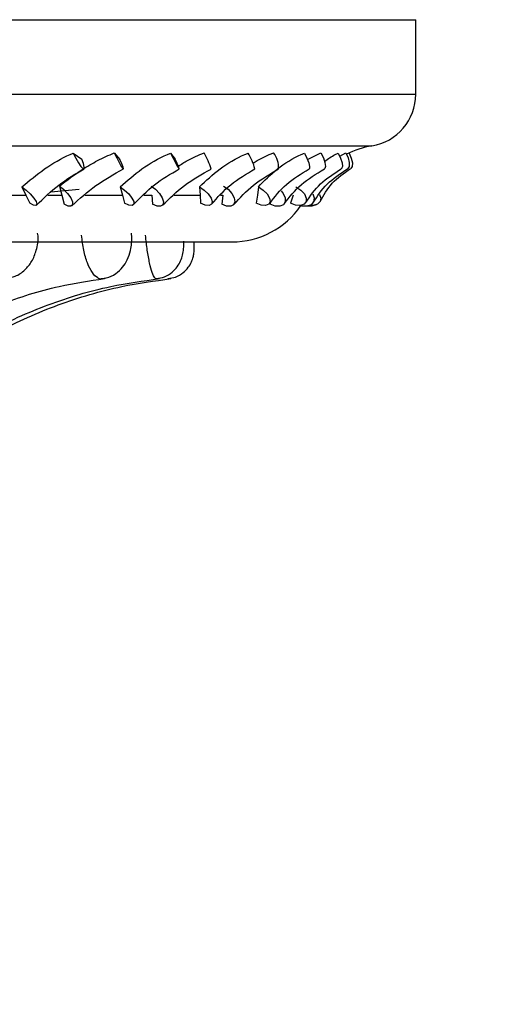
# Model space of a CAD drawing. Header units: millimetres. Extents: x 59 to 109, y 26 to 144.
# Tile 123 of 158: x 87.229 to 88.058, y 86.293 to 87.983. Entities that reach past the tile are written whole.
import ezdxf

# ---------------------------------------------------------------- set-up
doc = ezdxf.new("R2010")
doc.units = ezdxf.units.MM
doc.styles.add('SLDTEXTSTYLE0', font='TXT', dxfattribs={"width": 0.75})
doc.dimstyles.new('SLDDIMSTYLE0', dxfattribs={"dimtxt": 3.5, "dimasz": 3.302, "dimexe": 0, "dimexo": 0.0625, "dimgap": 0.875, "dimtad": 1, "dimdec": 0, "dimlfac": 20, "dimrnd": 1e-09, "dimzin": 12, "dimdsep": 46, "dimtxsty": 'SLDTEXTSTYLE0', "dimsah": 1, "dimcen": 0.09, "dimadec": 0, "dimazin": 3, "dimtfac": 1, "dimtdec": 0, "dimtofl": 0, "dimtmove": 0, "dimatfit": 3, "dimfxl": 0, "dimfrac": 2, "dimtolj": 1, "dimtzin": 12, "dimarcsym": 0})
doc.dimstyles.new('SLDDIMSTYLE1', dxfattribs={"dimtxt": 3.5, "dimasz": 3.302, "dimexe": 0, "dimexo": 0.0625, "dimgap": 0.875, "dimtad": 1, "dimdec": 0, "dimlfac": 20, "dimrnd": 1e-09, "dimzin": 12, "dimdsep": 46, "dimtxsty": 'SLDTEXTSTYLE0', "dimsah": 1, "dimcen": 0.09, "dimadec": 0, "dimazin": 3, "dimtfac": 1, "dimtdec": 0, "dimtmove": 0, "dimatfit": 0, "dimfxl": 0, "dimfrac": 2, "dimtolj": 1, "dimtzin": 12, "dimarcsym": 0})

# ---------------------------------------------------------------- blocks, each defined once
blk = doc.blocks.new('_D')
at = {"color": 7, "linetype": 'Continuous', "lineweight": 18}
for p, q in [((78.8835, 143.6649), (108.5588, 143.6649)), ((107.5588, 143.6649), (107.5588, 76.3608)), ((75.8335, 76.3608), (108.5588, 76.3608))]:
    blk.add_line(p, q, dxfattribs=at)
for points in [[(107.5588, 143.6649), (107.0508, 140.3629), (108.0668, 140.3629)], [(107.5588, 76.3608), (108.0668, 79.6628), (107.0508, 79.6628)]]:
    blk.add_solid(points, dxfattribs=at)
at = {"color": 7, "linetype": 'Continuous', "lineweight": 18, "insert": (103.047, 105.5185), "char_height": 3.5, "attachment_point": 1, "rotation": 90, "style": 'SLDTEXTSTYLE0'}
blk.add_mtext('1346', dxfattribs=at)
blk = doc.blocks.new('_D_1')
at = {"color": 7, "linetype": 'Continuous', "lineweight": 18}
for p, q in [((75.6057, 99.2579), (98.8756, 99.2579)), ((97.8756, 99.2579), (97.8756, 76.3608)), ((75.8335, 76.3608), (98.8756, 76.3608))]:
    blk.add_line(p, q, dxfattribs=at)
for points in [[(97.8756, 99.2579), (97.3676, 95.9559), (98.3836, 95.9559)], [(97.8756, 76.3608), (98.3836, 79.6628), (97.3676, 79.6628)]]:
    blk.add_solid(points, dxfattribs=at)
at = {"color": 7, "linetype": 'Continuous', "lineweight": 18, "insert": (93.3639, 85.2455), "char_height": 3.5, "attachment_point": 1, "rotation": 90, "style": 'SLDTEXTSTYLE0'}
blk.add_mtext('458', dxfattribs=at)

msp = doc.modelspace()

# ---------------------------------------------------------------- linework, layer by layer
at = {"color": 7, "linetype": 'Continuous', "lineweight": 25}
for p, q in [((83.57905, 87.98307), (87.90905, 87.98307)), ((87.90905, 87.85513), (87.90905, 87.98307)), ((87.32146, 87.75417), (87.33583, 87.74393)), ((87.3918, 87.75462), (87.40149, 87.74334)), ((87.48847, 87.75417), (87.4962, 87.74393)), ((87.7233, 87.74287), (87.74651, 87.75462)), ((87.77862, 87.74889), (87.78915, 87.75462)), ((87.23329, 87.69611), (87.24022, 87.68194)), ((87.33178, 87.69186), (87.28281, 87.6869)), ((87.29762, 87.6976), (87.30187, 87.68194)), ((87.40171, 87.69611), (87.40587, 87.68194)), ((87.53786, 87.69611), (87.53918, 87.68194)), ((87.6391, 87.69611), (87.63755, 87.68194)), ((87.14186, 87.68194), (87.24022, 87.68194)), ((87.24022, 87.68194), (87.24675, 87.66803)), ((87.27754, 87.68194), (87.30187, 87.68194)), ((87.30187, 87.68194), (87.30568, 87.66656)), ((87.34143, 87.68194), (87.40587, 87.68194)), ((87.40587, 87.68194), (87.40959, 87.66803)), ((87.44229, 87.68194), (87.45651, 87.68194)), ((87.45651, 87.68194), (87.45759, 87.66656)), ((87.49484, 87.68194), (87.53918, 87.68194)), ((87.53918, 87.68194), (87.54002, 87.66803)), ((87.57422, 87.68194), (87.57781, 87.68194)), ((87.57781, 87.68194), (87.57615, 87.66656)), ((87.63755, 87.68194), (87.63549, 87.66803)), ((87.65994, 87.66973), (87.65904, 87.66656)), ((87.69906, 87.68194), (87.69415, 87.66803)), ((83.89448, 87.60178), (87.59362, 87.60178))]:
    msp.add_line(p, q, dxfattribs=at)
at = {"color": 1, "linetype": 'Continuous', "lineweight": 25}
for p, q in [((83.57905, 87.85513), (87.90905, 87.85513)), ((83.65429, 87.76635), (87.8338, 87.76635)), ((87.48415, 87.5382), (87.48448, 87.53908))]:
    msp.add_line(p, q, dxfattribs=at)
at = {"color": 7, "linetype": 'Continuous', "lineweight": 25, "flags": 128}
for points in [[(87.32146, 87.75417), (87.32562, 87.7455), (87.33022, 87.7374), (87.33457, 87.73108), (87.33801, 87.7275), (87.34003, 87.72719), (87.34032, 87.7302), (87.33885, 87.73607), (87.33583, 87.74393)], [(87.3918, 87.75462), (87.39593, 87.74592), (87.40014, 87.73773), (87.40381, 87.73127), (87.40638, 87.7275), (87.40748, 87.72699), (87.40694, 87.72981), (87.40484, 87.73555), (87.40149, 87.74334)], [(87.48847, 87.75417), (87.49274, 87.7455), (87.49693, 87.7374), (87.50041, 87.73108), (87.50266, 87.7275), (87.50335, 87.72719), (87.50236, 87.7302), (87.49985, 87.73607), (87.4962, 87.74393)], [(87.71805, 87.75417), (87.72228, 87.7455), (87.72542, 87.7374), (87.72698, 87.73108), (87.72675, 87.7275), (87.72632, 87.72705)], [(87.74651, 87.75462), (87.7506, 87.74592), (87.75326, 87.73773), (87.7541, 87.73127), (87.75299, 87.7275), (87.75254, 87.72713)], [(87.77615, 87.75417), (87.78024, 87.7455), (87.78275, 87.7374), (87.7833, 87.73108), (87.78181, 87.7275), (87.78146, 87.72726)], [(87.78915, 87.75462), (87.79307, 87.74592), (87.7951, 87.73773), (87.79493, 87.73127), (87.79261, 87.7275), (87.79219, 87.72726)], [(87.79469, 87.75417), (87.79856, 87.7455), (87.80039, 87.7374), (87.79992, 87.73108), (87.7975, 87.72767)], [(87.23329, 87.69611), (87.24051, 87.69078), (87.24769, 87.68408), (87.25372, 87.67705), (87.25766, 87.67078), (87.25891, 87.66623), (87.25727, 87.66411), (87.25299, 87.66474), (87.24675, 87.66803)], [(87.29762, 87.6976), (87.3049, 87.69208), (87.31171, 87.685), (87.317, 87.67744), (87.31995, 87.67057), (87.3201, 87.66547), (87.31744, 87.66291), (87.31238, 87.66329), (87.30568, 87.66656)], [(87.40171, 87.69611), (87.40942, 87.69078), (87.41658, 87.68408), (87.42209, 87.67705), (87.42509, 87.67078), (87.42513, 87.66623), (87.42219, 87.66411), (87.41673, 87.66474), (87.40959, 87.66803)], [(87.45494, 87.6976), (87.46266, 87.69208), (87.46942, 87.685), (87.47418, 87.67744), (87.47621, 87.67057), (87.4752, 87.66547), (87.4713, 87.66291), (87.46511, 87.66329), (87.45759, 87.66656)], [(87.53786, 87.69611), (87.54591, 87.69078), (87.55291, 87.68408), (87.5578, 87.67705), (87.55981, 87.67078), (87.55863, 87.66623), (87.55445, 87.66411), (87.54791, 87.66474), (87.54002, 87.66803)], [(87.57897, 87.6976), (87.58696, 87.69208), (87.59354, 87.685), (87.59769, 87.67744), (87.59877, 87.67057), (87.5966, 87.66547), (87.59154, 87.66291), (87.58435, 87.66329), (87.57615, 87.66656)], [(87.6391, 87.69611), (87.64733, 87.69078), (87.65404, 87.68408), (87.6582, 87.67705), (87.65918, 87.67078), (87.65681, 87.66623), (87.65147, 87.66411), (87.64398, 87.66474), (87.63549, 87.66803)], [(87.67795, 87.68963), (87.68167, 87.685), (87.68512, 87.67744), (87.68522, 87.67057), (87.68195, 87.66547), (87.67581, 87.66291), (87.66776, 87.66329), (87.65904, 87.66656)], [(87.70346, 87.69611), (87.7117, 87.69078), (87.71799, 87.68408), (87.72135, 87.67705), (87.72127, 87.67078), (87.71776, 87.66623), (87.71136, 87.66411), (87.70306, 87.66474), (87.69415, 87.66803)], [(87.73254, 87.68417), (87.73477, 87.67744), (87.73389, 87.67057), (87.72957, 87.66547), (87.72249, 87.66291), (87.71374, 87.66329), (87.71047, 87.66414)], [(87.74396, 87.68331), (87.74602, 87.67705), (87.74489, 87.67078), (87.7403, 87.66623), (87.73297, 87.66411), (87.72725, 87.66421)], [(87.73817, 87.66526), (87.73066, 87.66291), (87.72309, 87.663)]]:
    msp.add_lwpolyline(points, dxfattribs=at)
at = {"color": 7, "linetype": 'Continuous', "lineweight": 25}
for centre, radius, start, end in [((87.81905, 87.85513), 0.09, 279.43692, 0), ((87.42236, 87.68423), 0.14217, 17.4176, 29.67496), ((87.54902, 87.70762), 0.08617, 12.95566, 32.70015), ((87.63348, 87.72913), 0.04045, 356.86351, 39.05781), ((87.85832, 87.61884), 0.14954, 99.43692, 116.98536), ((87.59362, 87.74588), 0.1441, 270, 325.38825)]:
    msp.add_arc(centre, radius, start, end, dxfattribs=at)
for points, knots in [([(87.23329, 87.69611), (87.24592, 87.70674), (87.27124, 87.72803), (87.30272, 87.74601), (87.31966, 87.75339), (87.32146, 87.75417)], [0, 0, 0, 0, 0.4710915, 0.9438904, 1, 1, 1, 1]), ([(87.29762, 87.6976), (87.31036, 87.7073), (87.3309, 87.72295), (87.36313, 87.74195), (87.38216, 87.75036), (87.3918, 87.75462)], [0, 0, 0, 0, 0.4459337, 0.7192466, 1, 1, 1, 1]), ([(87.40171, 87.69611), (87.4138, 87.70674), (87.43802, 87.72803), (87.46939, 87.74601), (87.48664, 87.75339), (87.48847, 87.75417)], [0, 0, 0, 0, 0.47108888, 0.94388609, 1, 1, 1, 1]), ([(87.50142, 87.73163), (87.50669, 87.73495), (87.52055, 87.74368), (87.53619, 87.75043), (87.54588, 87.75462)], [0, 0, 0, 0, 0.3798932, 1, 1, 1, 1]), ([(87.53786, 87.69611), (87.54917, 87.70674), (87.57183, 87.72803), (87.60247, 87.74601), (87.6197, 87.75339), (87.62153, 87.75417)], [0, 0, 0, 0, 0.4710905, 0.9438925, 1, 1, 1, 1]), ([(87.62985, 87.7366), (87.63229, 87.73819), (87.64291, 87.74513), (87.65532, 87.75049), (87.66489, 87.75462)], [0, 0, 0, 0, 0.229315, 1, 1, 1, 1]), ([(87.6391, 87.69611), (87.64941, 87.70674), (87.67007, 87.72803), (87.69939, 87.74601), (87.71626, 87.75339), (87.71805, 87.75417)], [0, 0, 0, 0, 0.47108876, 0.94388662, 1, 1, 1, 1]), ([(87.75256, 87.73982), (87.75839, 87.74413), (87.76567, 87.7495), (87.77442, 87.7534), (87.77615, 87.75417)], [0, 0, 0, 0, 0.8022942, 1, 1, 1, 1]), ([(87.25817, 87.66455), (87.27044, 87.67668), (87.29472, 87.70068), (87.32495, 87.71834), (87.3399, 87.72707)], [0, 0, 0, 0, 0.5056119, 1, 1, 1, 1]), ([(87.31896, 87.66369), (87.33212, 87.67568), (87.35816, 87.69939), (87.39111, 87.71775), (87.4074, 87.72683)], [0, 0, 0, 0, 0.5056264, 1, 1, 1, 1]), ([(87.42447, 87.66523), (87.43586, 87.67719), (87.45841, 87.70083), (87.48846, 87.7183), (87.50332, 87.72693)], [0, 0, 0, 0, 0.5056788, 1, 1, 1, 1]), ([(87.47449, 87.66458), (87.48641, 87.67637), (87.50996, 87.69968), (87.54212, 87.71782), (87.55801, 87.72679)], [0, 0, 0, 0, 0.5059304, 1, 1, 1, 1]), ([(87.55862, 87.66622), (87.56892, 87.67796), (87.58928, 87.70117), (87.6185, 87.7184), (87.63295, 87.72692)], [0, 0, 0, 0, 0.5057502, 1, 1, 1, 1]), ([(87.5969, 87.6658), (87.60733, 87.67736), (87.62794, 87.70017), (87.6586, 87.71803), (87.67374, 87.72685)], [0, 0, 0, 0, 0.5062697, 1, 1, 1, 1]), ([(87.65798, 87.66754), (87.66698, 87.67902), (87.68478, 87.70171), (87.71253, 87.71864), (87.72624, 87.72701)], [0, 0, 0, 0, 0.5058773, 1, 1, 1, 1]), ([(87.68375, 87.6674), (87.69251, 87.67866), (87.7098, 87.70088), (87.73829, 87.71838), (87.75235, 87.72702)], [0, 0, 0, 0, 0.5066169, 1, 1, 1, 1]), ([(87.72056, 87.66918), (87.72811, 87.68037), (87.74304, 87.70247), (87.76872, 87.71904), (87.7814, 87.72723)], [0, 0, 0, 0, 0.5061436, 1, 1, 1, 1]), ([(87.7333, 87.6694), (87.74024, 87.68032), (87.75393, 87.70185), (87.77964, 87.71891), (87.79231, 87.72732)], [0, 0, 0, 0, 0.5071136, 1, 1, 1, 1]), ([(87.74508, 87.67116), (87.75108, 87.68204), (87.76292, 87.7035), (87.78599, 87.71963), (87.79737, 87.72758)], [0, 0, 0, 0, 0.5066046, 1, 1, 1, 1]), ([(87.20598, 87.53921), (87.21139, 87.54006), (87.22337, 87.54194), (87.23866, 87.55293), (87.25112, 87.56832), (87.25888, 87.58828), (87.26219, 87.60543), (87.26046, 87.61517), (87.26022, 87.61657)], [0, 0, 0, 0, 0.1554251, 0.3437329, 0.5237912, 0.7222861, 0.9600825, 1, 1, 1, 1]), ([(87.37029, 87.5391), (87.37293, 87.5392), (87.38157, 87.53954), (87.39433, 87.5465), (87.40646, 87.55754), (87.41497, 87.57141), (87.42049, 87.58908), (87.42267, 87.60519), (87.42132, 87.61516), (87.42109, 87.61684)], [0, 0, 0, 0, 0.0749108, 0.2451664, 0.3992374, 0.5457748, 0.7156669, 0.9520948, 1, 1, 1, 1]), ([(87.46434, 87.53897), (87.46903, 87.53956), (87.47883, 87.54079), (87.49099, 87.54874), (87.50016, 87.55847), (87.50599, 87.56887), (87.50934, 87.57949), (87.51112, 87.59002), (87.51122, 87.59838), (87.51127, 87.60279)], [0, 0, 0, 0, 0.1534273, 0.3202183, 0.463314, 0.5925026, 0.7145422, 0.8491838, 1, 1, 1, 1]), ([(87.48401, 87.539), (87.48845, 87.53949), (87.49796, 87.54056), (87.50983, 87.54814), (87.51878, 87.55738), (87.52424, 87.56673), (87.52717, 87.57512), (87.52841, 87.58192), (87.52886, 87.58721), (87.52904, 87.59282), (87.52892, 87.59835), (87.52885, 87.60178)], [0, 0, 0, 0, 0.1433733, 0.3074936, 0.4436454, 0.5595132, 0.6566017, 0.7338254, 0.7924556, 0.8715721, 1, 1, 1, 1]), ([(86.89376, 87.27479), (86.90589, 87.28863), (86.94207, 87.32992), (87.0099, 87.39033), (87.09912, 87.4505), (87.19537, 87.49641), (87.28807, 87.52586), (87.34877, 87.53489), (87.37479, 87.53876)], [0, 0, 0, 0, 0.0957677, 0.2856361, 0.4757592, 0.6661825, 0.8569223, 1, 1, 1, 1]), ([(86.95628, 87.27319), (86.96914, 87.28706), (87.00759, 87.3285), (87.07979, 87.38923), (87.17492, 87.44979), (87.27758, 87.49601), (87.37655, 87.52569), (87.4414, 87.5348), (87.46922, 87.53871)], [0, 0, 0, 0, 0.0956418, 0.2858112, 0.476119, 0.6664795, 0.856889, 1, 1, 1, 1]), ([(86.96937, 87.27287), (86.98238, 87.28675), (87.0213, 87.32822), (87.09442, 87.38901), (87.19077, 87.44965), (87.29477, 87.49592), (87.39505, 87.52566), (87.46077, 87.53478), (87.48899, 87.5387)], [0, 0, 0, 0, 0.0956215, 0.2858238, 0.4761478, 0.6664729, 0.8568069, 1, 1, 1, 1])]:
    msp.add_open_spline(points, degree=3, knots=knots, dxfattribs=at)
at = {"color": 1, "linetype": 'Continuous', "lineweight": 25}
for points, knots in [([(87.37025, 87.53869), (87.36989, 87.53849), (87.36776, 87.53731), (87.36216, 87.54008), (87.35396, 87.54771), (87.34552, 87.56472), (87.33874, 87.58718), (87.33664, 87.60431), (87.33557, 87.61302)], [0, 0, 0, 0, 0.0264112, 0.1568402, 0.3656223, 0.5746259, 0.7837121, 1, 1, 1, 1]), ([(87.46442, 87.53838), (87.46436, 87.5383), (87.46357, 87.53729), (87.46104, 87.54019), (87.45703, 87.54768), (87.45238, 87.56472), (87.44818, 87.58718), (87.44633, 87.60431), (87.44539, 87.61302)], [0, 0, 0, 0, 0.0109549, 0.1434554, 0.3555505, 0.5678719, 0.7802783, 1, 1, 1, 1])]:
    msp.add_open_spline(points, degree=3, knots=knots, dxfattribs=at)

# ---------------------------------------------------------------- dimensions: what is measured, and where the dimension line sits
at = {"color": 7, "linetype": 'Continuous', "lineweight": 18}
for base, p1, dimstyle, picture, middle in [((107.55876, 76.36081), (77.88354, 143.66488), 'SLDDIMSTYLE0', '_D', (107.55876, 110.69074)), ((97.87561, 76.36081), (74.60571, 99.25793), 'SLDDIMSTYLE1', '_D_1', (97.87561, 89.12468))]:
    dim = msp.add_linear_dim(base=base, p1=p1, p2=(74.83348, 76.36081), angle=90, dimstyle=dimstyle, dxfattribs=at)
    dim.commit()
    dim.dimension.update_dxf_attribs({"geometry": picture, "text_midpoint": middle, "dimtype": 160})

doc.saveas('drawing.dxf')
